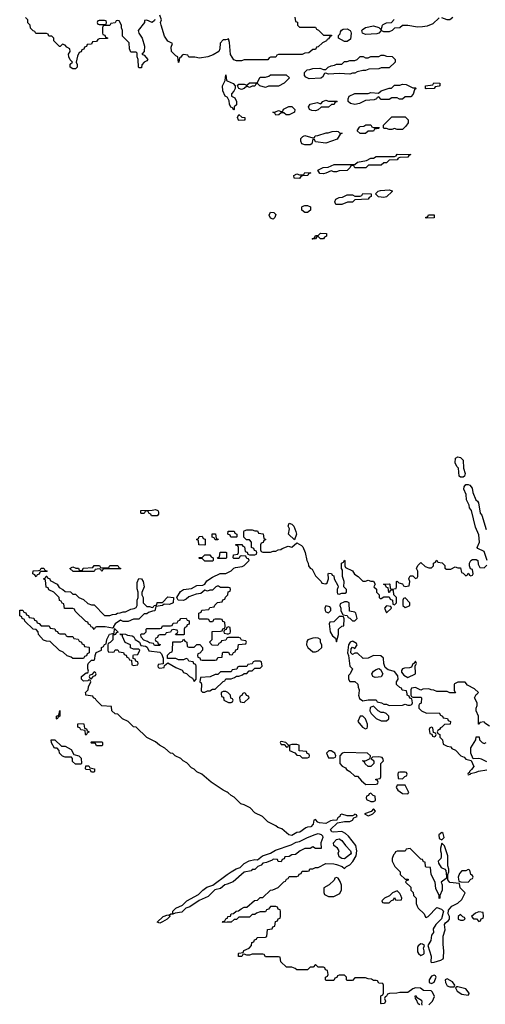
# Model space of a CAD drawing. Header units: inches. Extents: x 2701323 to 2964515, y 494916 to 722124.
# Tile 25 of 256: x 2748426 to 2751959, y 617645 to 625111. Entities that reach past the tile are written whole.
import ezdxf

# ---------------------------------------------------------------- set-up
doc = ezdxf.new("R2010")
doc.units = ezdxf.units.IN
doc.header["$MEASUREMENT"] = 0
for name, color, linetype in [('C7641', 7, 'Continuous'), ('C7642', 7, 'Continuous'), ('C7651', 7, 'Continuous'), ('C7652', 7, 'Continuous')]:
    doc.layers.add(name, color=color, linetype=linetype)

msp = doc.modelspace()

# ---------------------------------------------------------------- linework, layer by layer
at = {"layer": 'C7641', "color": 2, "elevation": 2}
for points in [[(2750000, 619253.4), (2749970, 619268.7), (2749878, 619330), (2749808.9, 619388.9), (2749770, 619408.7), (2749748.9, 619428.9), (2749730, 619438), (2749695.3, 619475.3), (2749666, 619490), (2749648.4, 619508.4), (2749606, 619530), (2749588, 619548), (2749569.1, 619549.1), (2749528.4, 619588.4), (2749486, 619610), (2749456.4, 619636.4), (2749390, 619668), (2749310, 619746), (2749290, 619748), (2749248.4, 619788.4), (2749206, 619810), (2749170, 619846), (2749150, 619848), (2749126, 619870), (2749122, 619902), (2749048.4, 619908.4), (2749006, 619950), (2749002, 619962), (2748986, 619970), (2748982, 619982), (2748928, 619990), (2748927, 620000)], [(2749955.2, 620000), (2749958, 619978), (2749972.7, 619972.7), (2749974, 619950), (2750000, 619938.4)], [(2750000, 618556.8), (2749982, 618550), (2749950, 618522), (2749907.1, 618512.9), (2749857.3, 618462.7), (2749786.8, 618433.2), (2749716, 618384), (2749686.4, 618373.6), (2749655.3, 618344.7), (2749604.7, 618335.3), (2749588, 618328), (2749572, 618328), (2749562, 618318), (2749564.7, 618310), (2749544.7, 618290), (2749510, 618269.3), (2749490, 618261.2), (2749468.7, 618268.7), (2749515.3, 618310), (2749550, 618324.7), (2749558, 618322), (2749572, 618332), (2749588, 618332), (2749589, 618350), (2749610, 618374), (2749662, 618398), (2749694, 618430), (2749782.9, 618477.1), (2749815.1, 618510), (2749846.9, 618533.1), (2749892.7, 618547.3), (2750000, 618628.1)], [(2750000, 618267.2), (2749966, 618266), (2749970, 618274), (2749982, 618278), (2749990, 618294), (2750000, 618297.3)]]:
    msp.add_lwpolyline(points, dxfattribs=at)
for points in [[(2748710, 619806), (2748706, 619810), (2748706, 619830), (2748722, 619838), (2748730, 619872), (2748731.1, 619828.9), (2748718, 619822)], [(2748930, 619686), (2748926, 619690), (2748922, 619722), (2748890, 619726), (2748882, 619742), (2748867.3, 619747.3), (2748867.3, 619772.7), (2748910, 619774), (2748914, 619770), (2748918, 619738), (2748932.7, 619732.7), (2748938, 619718), (2748954, 619710), (2748938, 619702)], [(2748850, 619466), (2748827.3, 619487.3), (2748826, 619510), (2748818, 619518), (2748770, 619518), (2748750, 619526), (2748728.4, 619548.4), (2748726, 619570), (2748710, 619586), (2748690, 619586), (2748668.4, 619628.4), (2748666, 619650), (2748691.6, 619651.6), (2748743.6, 619603.6), (2748770, 619602), (2748816.9, 619576.9), (2748838, 619538), (2748874, 619530), (2748891.6, 619511.6), (2748894, 619470), (2748890, 619466)], [(2749010, 619606), (2749002, 619622), (2748970, 619626), (2748966, 619630), (2748970, 619634), (2749050, 619634), (2749054, 619630), (2749054, 619610), (2749050, 619606)], [(2748970, 619406), (2748962, 619422), (2748930, 619426), (2748926, 619430), (2748927.3, 619452.7), (2748950, 619454), (2748958, 619438), (2748994, 619430), (2748994, 619410), (2748990, 619406)]]:
    msp.add_lwpolyline(points, close=True, dxfattribs=at)
at = {"layer": 'C7642', "color": 2, "elevation": 2}
for points in [[(2750000, 624962), (2749990, 624958), (2749970, 624958), (2749946.4, 624933.6), (2749944.7, 624890), (2749938, 624870), (2749894.4, 624845.6), (2749854, 624830), (2749790, 624819), (2749754, 624826), (2749710, 624826), (2749702, 624842), (2749670, 624846), (2749658, 624842), (2749650, 624826), (2749638, 624822), (2749634, 624790), (2749630, 624786), (2749626, 624830), (2749610, 624838), (2749578, 624870), (2749576.4, 624903.6), (2749586, 624930), (2749549, 624949), (2749525.2, 624985.2), (2749499, 625070), (2749495.3, 625090), (2749502, 625110), (2749490, 625146)], [(2749451.6, 625111.6), (2749450, 625106), (2749430, 625088.7), (2749390, 625108), (2749374, 625106), (2749372, 625090), (2749324.7, 625030), (2749331.3, 625010), (2749356, 624970), (2749372, 624910), (2749371.1, 624868.9), (2749354, 624850), (2749370, 624842), (2749398, 624810), (2749390, 624798), (2749371.3, 624788.7), (2749352, 624768), (2749350, 624746), (2749330, 624746), (2749328, 624750), (2749326, 624810), (2749318, 624830), (2749316.4, 624856.4), (2749310, 624866), (2749270, 624866), (2749258, 624890), (2749256.4, 624936.4), (2749207.3, 624987.3), (2749206, 625030), (2749198, 625050), (2749198, 625070), (2749182, 625102), (2749170, 625106), (2749158, 625102), (2749150, 625086), (2749118, 625082), (2749110, 625066), (2749070, 625066), (2749058, 625062), (2749054, 625050), (2749054, 625010), (2749058, 624998), (2749072.7, 624992.7), (2749078, 624978), (2749092.7, 624972.7), (2749092.7, 624967.3), (2749030, 624966), (2749018, 624962), (2749010, 624946), (2748978, 624942), (2748970, 624926), (2748938, 624922), (2748932.7, 624907.3), (2748918, 624902), (2748912.7, 624887.3), (2748898, 624882), (2748892.7, 624867.3), (2748878, 624862), (2748865.4, 624834.6), (2748854, 624790), (2748862, 624770), (2748862, 624750), (2748850, 624738), (2748830, 624738), (2748808.7, 624750), (2748810, 624774), (2748826, 624790), (2748810, 624806), (2748799, 624830), (2748795.3, 624850), (2748808, 624870), (2748806, 624890), (2748783.1, 624903.1), (2748770, 624918), (2748750, 624926), (2748732.7, 624907.3), (2748727.3, 624907.3), (2748686, 624950), (2748686, 624970), (2748670, 624986), (2748647.3, 624987.3), (2748642, 625002), (2748630, 625006), (2748547.3, 625007.3), (2748542, 625022), (2748527.3, 625027.3), (2748507.3, 625047.3), (2748506, 625070), (2748488.4, 625088.4), (2748488, 625110), (2748470, 625128)], [(2750000, 624523), (2749986, 624530), (2749967.3, 624572.7), (2749966, 624610), (2749986, 624650), (2749990, 624692), (2749994, 624650), (2750000, 624647.2)], [(2750000, 620806), (2749950, 620806), (2749935.3, 620815.3), (2749925.4, 620814.6), (2749914, 620810), (2749890, 620786), (2749870, 620786), (2749850, 620778), (2749830, 620786), (2749799.6, 620760.4), (2749764.7, 620755.3), (2749710, 620735.3), (2749690, 620718), (2749670, 620708), (2749628.4, 620708.4), (2749618, 620730), (2749645.6, 620774.4), (2749670, 620791.3), (2749730, 620798), (2749770, 620821), (2749816.4, 620823.6), (2749830, 620832), (2749845.2, 620854.8), (2749890, 620884.7), (2749948.4, 620911.6), (2749990, 620912), (2750000, 620917)], [(2750000, 620422.7), (2749998, 620422), (2749990, 620406), (2749958, 620402), (2749952.7, 620387.3), (2749938, 620382), (2749930, 620366), (2749887.3, 620367.3), (2749866, 620390), (2749886, 620410), (2749887.3, 620472.7), (2749950, 620474), (2749962, 620478), (2749967.3, 620492.7), (2749982, 620498), (2749986, 620510), (2749982, 620542), (2749967.3, 620547.3), (2749962, 620562), (2749950, 620566), (2749910, 620566), (2749898, 620562), (2749890, 620546), (2749870, 620546), (2749862, 620562), (2749850, 620566), (2749790, 620566), (2749786, 620570), (2749786, 620610), (2749802, 620618), (2749807.3, 620632.7), (2749862, 620638), (2749870, 620654), (2749902, 620658), (2749907.3, 620672.7), (2749927.3, 620692.7), (2749962, 620698), (2749967.3, 620712.7), (2749982, 620718), (2749987.3, 620732.7), (2750000, 620744.4)], [(2750000, 620502.7), (2749998, 620502), (2749992.7, 620487.3), (2749978, 620482), (2749974, 620470), (2749978, 620458), (2750000, 620455.3)], [(2748927, 620000), (2748926, 620010), (2748946, 620030), (2748948.4, 620051.6), (2748966, 620090), (2748962, 620102), (2748950, 620106), (2748942, 620098), (2748910, 620095.3), (2748895.3, 620110), (2748895.3, 620130), (2748930, 620158), (2748942, 620158), (2748948, 620170), (2748942, 620190), (2748942, 620218), (2748947.3, 620232.7), (2748970, 620254), (2748990, 620254), (2748996.4, 620263.6), (2748998, 620290), (2749007.3, 620312.7), (2749046, 620330), (2749046, 620350), (2749062, 620358), (2749070, 620374), (2749082, 620378), (2749088.4, 620411.6), (2749108.7, 620451.3), (2749142, 620458), (2749146, 620494), (2749174, 620466), (2749158, 620462), (2749154, 620450), (2749146, 620446), (2749134, 620446), (2749131.6, 620408.4), (2749112.7, 620387.3), (2749098, 620382), (2749094, 620370), (2749094, 620330), (2749098, 620318), (2749130, 620314), (2749142, 620318), (2749150, 620334), (2749170, 620334), (2749178, 620318), (2749212.7, 620312.7), (2749218, 620298), (2749232.7, 620292.7), (2749238, 620278), (2749252.7, 620272.7), (2749258, 620258), (2749274, 620254), (2749278, 620218), (2749290, 620214), (2749322, 620218), (2749326, 620230), (2749322, 620242), (2749307.3, 620247.3), (2749302, 620262), (2749286, 620266), (2749286, 620290), (2749290, 620294), (2749322, 620298), (2749338, 620330), (2749330, 620338), (2749290, 620338), (2749267.3, 620347.3), (2749266, 620370), (2749227.3, 620387.3), (2749206, 620434), (2749206, 620446), (2749194, 620446), (2749186, 620454), (2749230, 620452), (2749244.7, 620444.7), (2749278.8, 620438.8), (2749291.3, 620431.3), (2749302, 620410), (2749334, 620390), (2749345.4, 620365.4), (2749379.6, 620359.6), (2749392.7, 620352.7), (2749404.7, 620324.7), (2749490, 620314), (2749502, 620302), (2749514, 620270), (2749514, 620226), (2749478, 620222), (2749474, 620210), (2749478, 620198), (2749490, 620194), (2749522, 620198), (2749526, 620214), (2749550, 620234), (2749610, 620198), (2749658.8, 620178.8), (2749670, 620162), (2749692.7, 620152.7), (2749714, 620130), (2749738, 620118), (2749750, 620094), (2749766, 620110), (2749766, 620210), (2749762, 620222), (2749747.3, 620227.3), (2749742, 620242), (2749710, 620246), (2749702, 620262), (2749690, 620266), (2749670, 620258), (2749630, 620258), (2749610, 620266), (2749547.3, 620267.3), (2749547.3, 620292.7), (2749567.3, 620312.7), (2749582, 620318), (2749586, 620330), (2749587.3, 620392.7), (2749650, 620394), (2749662, 620398), (2749670, 620414), (2749678, 620398), (2749694, 620390), (2749698, 620358), (2749710, 620354), (2749750, 620354), (2749770, 620374), (2749792.7, 620372.7), (2749814, 620350), (2749814, 620330), (2749792.7, 620307.3), (2749778, 620302), (2749774, 620290), (2749778, 620278), (2749792.7, 620272.7), (2749798, 620258), (2749810, 620254), (2749910, 620254), (2749922, 620258), (2749930, 620274), (2749962, 620278), (2749966, 620310), (2749970, 620314), (2750000, 620314)], [(2750000, 620166), (2749950, 620166), (2749930, 620146), (2749910, 620146), (2749871.6, 620128.4), (2749798, 620122), (2749794, 620090), (2749802, 620082), (2749804.7, 620070), (2749802, 620022), (2749812.7, 620012.7), (2749830, 620012), (2749850, 620022), (2749870, 620022), (2749890, 620034), (2749910, 620034), (2749970, 620094), (2749982, 620098), (2749990, 620114), (2750000, 620114)], [(2750000, 620013), (2749990, 620018), (2749970, 620018), (2749954, 620010), (2749955.2, 620000)]]:
    msp.add_lwpolyline(points, dxfattribs=at)
for points in [[(2749070, 625106), (2749030, 625106), (2749018, 625102), (2749014, 625090), (2749018, 625078), (2749030, 625074), (2749070, 625074), (2749082, 625078), (2749086, 625090), (2749082, 625102)], [(2749470, 621348), (2749426, 621350), (2749422, 621362), (2749407.3, 621367.3), (2749402, 621382), (2749390, 621386), (2749378, 621382), (2749370, 621366), (2749350, 621366), (2749346, 621370), (2749346, 621390), (2749430, 621391.3), (2749456.9, 621396.9), (2749474, 621390), (2749479.6, 621379.6), (2749479.6, 621360.4)], [(2749830, 621126), (2749786, 621130), (2749782, 621162), (2749768, 621170), (2749782, 621178), (2749787.3, 621192.7), (2749810, 621194), (2749818, 621178), (2749832.7, 621172.7), (2749834, 621130)], [(2749910, 621166), (2749902, 621182), (2749887.3, 621187.3), (2749887.3, 621212.7), (2749912.7, 621212.7), (2749918, 621178), (2749932.7, 621172.7), (2749930, 621166)], [(2749830, 621006), (2749810, 621026), (2749790, 621026), (2749786, 621030), (2749790, 621034), (2749810, 621034), (2749830, 621054), (2749870, 621054), (2749878, 621038), (2749894, 621030), (2749894, 621010), (2749890, 621006)], [(2749930, 621026), (2749926, 621030), (2749942, 621038), (2749947.3, 621072.7), (2749990, 621074), (2749994, 621070), (2749994, 621030), (2749990, 621026)], [(2748550, 620886), (2748542, 620902), (2748526, 620910), (2748528.4, 620931.6), (2748570, 620934), (2748582, 620938), (2748588.4, 620951.6), (2748610, 620952), (2748618, 620938), (2748634, 620930), (2748630, 620926), (2748590, 620926), (2748578, 620922), (2748572.7, 620907.3), (2748558, 620902)], [(2749050, 620926), (2749042, 620942), (2749030, 620946), (2748998, 620942), (2748990, 620926), (2748832.7, 620927.3), (2748806, 620950), (2748830, 620962), (2748852.7, 620952.7), (2748871.6, 620951.6), (2748878, 620938), (2748890, 620934), (2748902, 620938), (2748908.4, 620951.6), (2748982, 620958), (2748990, 620972), (2749031.6, 620971.6), (2749038, 620958), (2749050, 620954), (2749090, 620954), (2749102, 620958), (2749110, 620972), (2749170, 620972), (2749178, 620958), (2749194, 620950), (2749190, 620946), (2749070, 620946), (2749058, 620942)], [(2748830, 620754), (2748850, 620754), (2748874, 620730), (2748910, 620714), (2748943.6, 620683.6), (2748970, 620674), (2748990, 620674), (2749070, 620594), (2749110, 620594), (2749130, 620602), (2749156.4, 620603.6), (2749168.4, 620611.6), (2749187.3, 620612.7), (2749210, 620622), (2749230, 620622), (2749270, 620642), (2749294.6, 620645.4), (2749310, 620654), (2749318, 620670), (2749318, 620710), (2749326, 620730), (2749326, 620770), (2749316.4, 620796.4), (2749316.4, 620843.6), (2749330, 620874), (2749350, 620872), (2749362, 620850), (2749371, 620810), (2749352.7, 620767.3), (2749352, 620750), (2749362, 620730), (2749362, 620690), (2749390, 620662), (2749410, 620662), (2749430, 620654), (2749442, 620658), (2749446, 620670), (2749466, 620674), (2749470, 620692), (2749510, 620692), (2749550, 620736), (2749594, 620730), (2749591.3, 620688.7), (2749563.6, 620676.4), (2749522, 620678), (2749510, 620668), (2749458, 620662), (2749451.3, 620628.7), (2749432.7, 620627.3), (2749403.6, 620616.4), (2749390, 620606), (2749370, 620606), (2749330, 620566), (2749290, 620566), (2749250, 620548), (2749210, 620548), (2749190, 620558), (2749151, 620529), (2749138, 620510), (2749138, 620502), (2749130, 620498), (2749074, 620506), (2749010, 620506), (2748998, 620502), (2748990, 620486), (2748982, 620502), (2748967.3, 620507.3), (2748962, 620522), (2748947.3, 620527.3), (2748942, 620542), (2748927.3, 620547.3), (2748847.3, 620627.3), (2748842, 620642), (2748830, 620646), (2748767.3, 620647.3), (2748762, 620682), (2748747.3, 620687.3), (2748742, 620702), (2748727.3, 620707.3), (2748726, 620730), (2748686, 620770), (2748647.3, 620787.3), (2748642, 620802), (2748627.3, 620807.3), (2748622, 620862), (2748606, 620870), (2748622, 620878), (2748627.3, 620892.7), (2748632.7, 620892.7), (2748638, 620878), (2748654, 620870), (2748658, 620858), (2748710, 620832), (2748724.7, 620804.7), (2748754, 620790), (2748770, 620774), (2748811.6, 620771.6)], [(2748590, 620514), (2748650, 620514), (2748658, 620498), (2748692.7, 620492.7), (2748698, 620478), (2748712.7, 620472.7), (2748718, 620458), (2748730, 620454), (2748770, 620454), (2748778, 620438), (2748790, 620434), (2748830, 620434), (2748838, 620418), (2748870, 620414), (2748878, 620398), (2748894, 620390), (2748898, 620378), (2748912.7, 620372.7), (2748918, 620358), (2748950, 620354), (2748954, 620350), (2748954, 620310), (2748938, 620302), (2748932.7, 620287.3), (2748918, 620282), (2748910, 620266), (2748830, 620266), (2748816.4, 620276.4), (2748787.3, 620287.3), (2748756.4, 620316.4), (2748727.3, 620327.3), (2748656.4, 620396.4), (2748630, 620398), (2748607.3, 620407.3), (2748568.7, 620448.7), (2748566, 620470), (2748550, 620486), (2748528.9, 620488.9), (2748466, 620550), (2748462, 620562), (2748446, 620570), (2748442, 620582), (2748426, 620590), (2748427.3, 620632.7), (2748450, 620634), (2748458, 620618), (2748472.7, 620612.7), (2748478, 620598), (2748492.7, 620592.7), (2748498, 620578), (2748532.7, 620572.7), (2748538, 620558), (2748552.7, 620552.7), (2748558, 620538), (2748572.7, 620532.7)], [(2749610, 620446), (2749607.3, 620452.7), (2749622, 620458), (2749626, 620470), (2749622, 620482), (2749590, 620486), (2749578, 620482), (2749570, 620466), (2749538, 620462), (2749530, 620446), (2749490, 620446), (2749478, 620442), (2749472.7, 620427.3), (2749458, 620422), (2749454, 620410), (2749458, 620398), (2749472.7, 620392.7), (2749478, 620378), (2749492.7, 620372.7), (2749490, 620366), (2749450, 620366), (2749442, 620382), (2749410, 620386), (2749396.4, 620396.4), (2749367.3, 620407.3), (2749348.4, 620428.4), (2749346, 620450), (2749350, 620454), (2749370, 620454), (2749386, 620470), (2749386, 620490), (2749390, 620494), (2749490, 620494), (2749502, 620498), (2749510, 620514), (2749570, 620514), (2749582, 620518), (2749590, 620534), (2749622, 620538), (2749627.3, 620552.7), (2749642, 620558), (2749648.4, 620571.6), (2749690, 620574), (2749698, 620558), (2749712.7, 620552.7), (2749712.7, 620527.3), (2749698, 620522), (2749692.7, 620507.3), (2749678, 620502), (2749674, 620490), (2749674, 620450), (2749670, 620446)], [(2748990, 620166), (2748974, 620146), (2748958, 620142), (2748954, 620130), (2748958, 620118), (2748970, 620114), (2748986, 620134), (2749002, 620138), (2749006, 620150), (2749002, 620162)]]:
    msp.add_lwpolyline(points, close=True, dxfattribs=at)
at = {"layer": 'C7651', "color": 2, "elevation": 2}
for points in [[(2750000, 619938.4), (2750010, 619934), (2750030, 619934), (2750042, 619938), (2750046, 619950), (2750042, 619962), (2750027.3, 619967.3), (2750026, 619990), (2750016, 620000)], [(2750117.3, 620000), (2750112.7, 619987.3), (2750098, 619982), (2750094, 619970), (2750098, 619938), (2750130, 619934), (2750166, 619970), (2750162, 619982), (2750147.3, 619987.3), (2750142.7, 620000)], [(2750999, 620000), (2750998, 619990), (2751004.7, 619964.7), (2751030, 619946.8), (2751070, 619954), (2751130, 619954), (2751138, 619938), (2751171.6, 619931.6), (2751190, 619922), (2751210, 619922), (2751230, 619912), (2751330, 619914), (2751350, 619922), (2751370, 619914), (2751390, 619914), (2751402, 619918), (2751406, 619930), (2751402, 619962), (2751387.3, 619967.3), (2751382, 619982), (2751366, 619990), (2751364.8, 620000)], [(2751394, 620000), (2751394, 619990), (2751398, 619978), (2751410, 619974), (2751470, 619974), (2751474, 619970), (2751471.6, 619928.4), (2751458, 619922), (2751454, 619910), (2751454, 619890), (2751474, 619870), (2751512.7, 619852.7), (2751610, 619854), (2751618, 619838), (2751634, 619830), (2751638, 619818), (2751671.3, 619811.3), (2751678, 619798), (2751694, 619790), (2751691.6, 619768.4), (2751650, 619766), (2751630, 619746), (2751618, 619742), (2751612, 619728), (2751598, 619722), (2751594, 619710), (2751598, 619698), (2751614, 619690), (2751614, 619670), (2751634, 619650), (2751638, 619618), (2751670, 619602), (2751698, 619598), (2751705.4, 619585.4), (2751732.7, 619572.7), (2751774, 619530), (2751798.8, 619518.8), (2751810, 619504.7), (2751852.7, 619492.7), (2751870.7, 619449.3), (2751854.8, 619425.2), (2751838, 619410), (2751838, 619402), (2751830, 619398), (2751826, 619390), (2751830, 619384.7), (2751846, 619390), (2751846, 619394), (2751890, 619404), (2751906.8, 619413.2), (2751970, 619422)], [(2751990, 619755.3), (2751956.4, 619776.4), (2751950, 619786), (2751918, 619782), (2751911.6, 619768.4), (2751906, 619770), (2751908, 619830), (2751888.7, 619870), (2751888.9, 619891.1), (2751898, 619910), (2751898, 619930), (2751878, 619970), (2751890, 619994), (2751896, 620000)], [(2751970, 619482.7), (2751930, 619504), (2751910, 619508.7), (2751867.3, 619507.3), (2751848, 619550), (2751848.7, 619590), (2751888, 619650), (2751890, 619674), (2751912.7, 619672.7), (2751914, 619650), (2751934, 619630), (2751950, 619622), (2751966, 619630)], [(2750000, 618297.3), (2750002, 618298), (2750006, 618310), (2750026, 618314), (2750030, 618332), (2750047.3, 618332.7), (2750068.4, 618351.6), (2750087.3, 618352.7), (2750106, 618370), (2750130, 618382), (2750150, 618382), (2750208.4, 618431.6), (2750230, 618434), (2750250, 618454), (2750270, 618454), (2750328.4, 618511.6), (2750347.3, 618512.7), (2750386, 618530), (2750430, 618574), (2750442, 618578), (2750450, 618594), (2750462, 618598), (2750470, 618614), (2750530, 618614), (2750542, 618618), (2750547.3, 618632.7), (2750562, 618638), (2750570, 618654), (2750610, 618654), (2750622, 618658), (2750628.4, 618671.6), (2750650, 618672), (2750670, 618682), (2750690, 618682), (2750750, 618712), (2750808.7, 618711.3), (2750830, 618706), (2750874, 618690), (2750890, 618674), (2750906, 618690), (2750930, 618702), (2750953.2, 618726.8), (2750979, 618770), (2750984, 618810), (2750975.3, 618850), (2750921.2, 618921.2), (2750899.3, 618939.3), (2750870, 618954.5), (2750806, 618950), (2750794, 618954), (2750785.2, 618970), (2750838, 619022), (2750890, 619031.3), (2750930, 619032), (2750950, 619042), (2750962, 619058), (2750986, 619070), (2750982, 619082), (2750970, 619086), (2750962, 619078), (2750950, 619075.3), (2750910, 619075.3), (2750870, 619086), (2750858, 619082), (2750854, 619070), (2750841, 619059), (2750830, 619038), (2750810, 619042), (2750783.6, 619036.4), (2750750, 619015.3), (2750700.4, 619020.4), (2750687.3, 619027.3), (2750670, 619046), (2750658, 619042), (2750654, 619010), (2750634, 618990), (2750610, 618988.7), (2750596.9, 618983.1), (2750552, 618950), (2750530, 618948.7), (2750490, 618925.2), (2750469.3, 618929.3), (2750415.3, 618975.3), (2750384.7, 618984.7), (2750370, 618998), (2750310, 619028), (2750268.4, 619068.4), (2750210, 619098), (2750175.3, 619135.3), (2750130, 619158), (2750104.7, 619164.7), (2750054.6, 619214.6), (2750030, 619228), (2750008.9, 619248.9), (2750000, 619253.4)], [(2750000, 618628.1), (2750029.6, 618650.4), (2750067.8, 618672.2), (2750098.3, 618681.7), (2750128.1, 618711.9), (2750166.7, 618733.3), (2750210, 618742), (2750230, 618741), (2750269.6, 618770.4), (2750329.5, 618790.5), (2750366.3, 618813.7), (2750485.1, 618854.9), (2750524.4, 618875.6), (2750550, 618879.1), (2750609.6, 618910.4), (2750667.3, 618932.7), (2750690, 618939.1), (2750713, 618933), (2750722.8, 618922.8), (2750726.8, 618910), (2750712, 618870), (2750712.7, 618827.3), (2750670, 618826), (2750650, 618838), (2750630, 618826), (2750590, 618826), (2750554, 618810), (2750519.6, 618780.4), (2750490, 618778), (2750470, 618766), (2750438, 618762), (2750432.7, 618747.3), (2750418, 618742), (2750410, 618726), (2750387.3, 618727.3), (2750382, 618742), (2750350, 618746), (2750342, 618738), (2750298.8, 618721.2), (2750270, 618715.3), (2750258.8, 618701.2), (2750234, 618690), (2750210, 618666), (2750190, 618666), (2750182, 618658), (2750130, 618648), (2750046, 618574), (2750000, 618556.8)], [(2751530, 617642), (2751558, 617670), (2751574.6, 617705.4), (2751558, 617738), (2751548.4, 617748.4), (2751488.7, 617748.7), (2751467.3, 617767.3), (2751430, 617768.7), (2751410, 617762), (2751370, 617735.3), (2751310, 617735.3), (2751288.4, 617728.4), (2751232.7, 617727.3), (2751218, 617722), (2751210, 617706), (2751198, 617702), (2751194, 617690), (2751202, 617670), (2751194, 617650), (2751170, 617648), (2751166, 617650), (2751166, 617710), (2751182, 617718), (2751186, 617730), (2751186, 617790), (2751182, 617802), (2751150, 617806), (2751142, 617822), (2751130, 617826), (2751110, 617826), (2751096.4, 617836.4), (2751070, 617838), (2751050, 617846), (2750970, 617846), (2750950, 617826), (2750910, 617826), (2750906, 617830), (2750906, 617850), (2750890, 617866), (2750850, 617866), (2750838, 617862), (2750832.7, 617847.3), (2750818, 617842), (2750810, 617826), (2750750, 617826), (2750746, 617830), (2750746, 617850), (2750762, 617858), (2750766, 617870), (2750762, 617902), (2750747.3, 617907.3), (2750742, 617922), (2750730, 617926), (2750690, 617926), (2750670, 617946), (2750652.7, 617927.3), (2750630, 617926), (2750610, 617906), (2750530, 617906), (2750516.4, 617916.4), (2750490, 617926), (2750450, 617926), (2750407.3, 617967.3), (2750402, 618002), (2750390, 618006), (2750290, 618006), (2750282, 618022), (2750270, 618026), (2750190, 618026), (2750170, 618018), (2750150, 618018), (2750130, 618026), (2750118, 618022), (2750111.6, 618008.4), (2750087.3, 618007.3), (2750086, 618030), (2750090, 618034), (2750122, 618038), (2750127.3, 618052.7), (2750166, 618070), (2750186, 618090), (2750187.3, 618112.7), (2750202, 618118), (2750207.3, 618132.7), (2750222, 618138), (2750227.3, 618152.7), (2750290, 618154), (2750302, 618158), (2750307.3, 618212.7), (2750342, 618218), (2750347.3, 618232.7), (2750362, 618238), (2750367.3, 618272.7), (2750382, 618278), (2750387.3, 618292.7), (2750402, 618298), (2750406, 618310), (2750406, 618350), (2750402, 618362), (2750387.3, 618367.3), (2750382, 618382), (2750370, 618386), (2750330, 618386), (2750312.7, 618367.3), (2750298, 618362), (2750290, 618346), (2750250, 618346), (2750223.6, 618336.4), (2750210, 618326), (2750190, 618326), (2750170, 618306), (2750090, 618306), (2750071.6, 618288.4), (2750052.7, 618287.3), (2750031.6, 618268.4), (2750000, 618267.2)], [(2751462, 617642), (2751448.4, 617648.4), (2751438, 617678), (2751428, 617690), (2751426, 617710), (2751434, 617710), (2751438, 617698), (2751475.3, 617675.3), (2751478, 617662), (2751474, 617650), (2751478, 617638)]]:
    msp.add_lwpolyline(points, dxfattribs=at)
for points in [[(2751110, 619906), (2751085.4, 619894.6), (2751082, 619870), (2751092, 619850), (2751130, 619812), (2751170, 619794), (2751210, 619794), (2751226, 619810), (2751226, 619830), (2751206, 619850), (2751190, 619858), (2751170, 619858), (2751146, 619870)], [(2751030, 619828.7), (2751010, 619828.7), (2750992, 619790), (2751027.1, 619747.1), (2751050, 619734), (2751062, 619738), (2751066, 619750), (2751066, 619770), (2751058, 619790), (2751048.7, 619810)], [(2751550, 619746), (2751538, 619742), (2751534, 619730), (2751538, 619698), (2751554, 619694), (2751558, 619678), (2751570, 619674), (2751582, 619678), (2751586, 619690), (2751582, 619702), (2751566, 619706), (2751562, 619742)], [(2750410, 619638), (2750405.4, 619634.6), (2750402, 619630), (2750410, 619614), (2750434, 619614), (2750450, 619594), (2750462, 619598), (2750466, 619610), (2750446, 619630)], [(2750530, 619615.3), (2750490, 619615.3), (2750474, 619610), (2750474, 619570), (2750512.7, 619552.7), (2750530, 619534), (2750552.7, 619532.7), (2750570, 619514), (2750610, 619514), (2750622, 619518), (2750626, 619530), (2750622, 619542), (2750607.3, 619547.3), (2750602, 619562), (2750547.3, 619567.3), (2750546, 619610)], [(2750790, 619568), (2750772.7, 619567.3), (2750754, 619550), (2750770, 619514), (2750810, 619514), (2750822, 619518), (2750826, 619530), (2750818, 619550), (2750810, 619555.3)], [(2750890, 619555.3), (2750874, 619550), (2750854, 619530), (2750854, 619470), (2750871.6, 619451.6), (2750896.9, 619436.9), (2750905.4, 619425.4), (2750931.1, 619411.1), (2750970, 619374), (2750990, 619374), (2751019.6, 619339.6), (2751052.7, 619312.7), (2751130, 619314), (2751142, 619318), (2751146, 619330), (2751142, 619342), (2751127.3, 619347.3), (2751127.3, 619352.7), (2751162, 619358), (2751166, 619370), (2751166, 619470), (2751186, 619490), (2751182, 619510), (2751176, 619516), (2751150, 619521.2), (2751102, 619518), (2751094, 619510), (2751114, 619490), (2751114, 619470), (2751091.6, 619448.4), (2751070, 619448), (2751047.3, 619467.3), (2751042, 619482), (2751026, 619490), (2751030, 619494), (2751050, 619492), (2751086, 619510), (2751088, 619530), (2751066, 619550)], [(2751350, 619406), (2751310, 619406), (2751298, 619402), (2751294, 619390), (2751298, 619358), (2751330, 619354), (2751347.3, 619372.7), (2751362, 619378), (2751366, 619390), (2751362, 619402)], [(2751350, 619306), (2751290, 619306), (2751282, 619290), (2751294, 619270), (2751330, 619244.7), (2751370, 619242), (2751378, 619250), (2751376.4, 619256.4)], [(2751090, 619246), (2751078, 619242), (2751072.7, 619227.3), (2751058, 619222), (2751054, 619210), (2751058, 619198), (2751090, 619182), (2751110, 619182), (2751126, 619190), (2751122, 619222), (2751107.3, 619227.3)], [(2751110, 619126), (2751094, 619106), (2751042, 619090), (2751070, 619074), (2751090, 619082), (2751106, 619090), (2751126, 619110)], [(2751630, 618948), (2751606, 618930), (2751610, 618902), (2751630, 618892), (2751648, 618910), (2751639, 618939)], [(2750890, 618749.2), (2750869.4, 618749.4), (2750850, 618764), (2750843.6, 618790), (2750849.4, 618810), (2750837.2, 618830), (2750809.2, 618850), (2750806.6, 618870), (2750830, 618894.9), (2750850, 618899.3), (2750870, 618887.7), (2750897.3, 618850), (2750936, 618810), (2750941, 618790), (2750936.8, 618783.2)], [(2751630, 618866), (2751618, 618830), (2751618, 618810), (2751624.7, 618790), (2751623.6, 618763.6), (2751621, 618750), (2751602, 618730), (2751603.6, 618716.4), (2751623.4, 618683.4), (2751650.9, 618670.9), (2751659.8, 618659.8), (2751665.4, 618614.6), (2751662, 618598), (2751624.7, 618570), (2751631.3, 618550), (2751632, 618510), (2751614, 618470), (2751614, 618450), (2751610, 618448), (2751608, 618470), (2751583.1, 618523.1), (2751578, 618570), (2751548, 618630), (2751542, 618682), (2751510, 618686), (2751506, 618690), (2751502, 618722), (2751490, 618726), (2751482, 618742), (2751470, 618746), (2751390, 618826), (2751358, 618822), (2751350, 618806), (2751290, 618806), (2751278, 618802), (2751272.7, 618787.3), (2751262, 618778), (2751252, 618750), (2751252, 618730), (2751272, 618690), (2751312, 618650), (2751314, 618630), (2751350, 618594), (2751372.7, 618592.7), (2751372.7, 618587.3), (2751358, 618582), (2751354, 618570), (2751392.7, 618532.7), (2751394, 618510), (2751411.6, 618491.6), (2751414, 618470), (2751434, 618450), (2751434, 618410), (2751442, 618390), (2751450, 618374), (2751494, 618330), (2751505.4, 618305.4), (2751510, 618302), (2751526, 618310), (2751590, 618378), (2751626, 618366), (2751642, 618350), (2751626, 618294), (2751584.7, 618250), (2751563.5, 618216.5), (2751564.7, 618190), (2751551.3, 618170), (2751546, 618130), (2751522, 618090), (2751547.3, 618010), (2751546, 617966), (2751550, 617962), (2751570, 617964.7), (2751620.2, 617979.8), (2751638, 617990), (2751642, 617998), (2751645.2, 618050), (2751638.6, 618098.6), (2751638, 618162), (2751654, 618210), (2751648.7, 618251.3), (2751656.4, 618263.6), (2751680.4, 618279.6), (2751688, 618290), (2751688, 618310), (2751678, 618330), (2751680.4, 618359.6), (2751706, 618390), (2751750, 618412), (2751780.4, 618439.6), (2751806, 618490), (2751768.4, 618528.4), (2751762, 618562), (2751690, 618568), (2751675.3, 618590), (2751674, 618630), (2751682, 618650), (2751682, 618670), (2751675.5, 618695.5), (2751674, 618770), (2751650, 618846)], [(2751830, 618666), (2751810, 618658), (2751782, 618658), (2751763.6, 618636.4), (2751754, 618610), (2751758, 618578), (2751772.7, 618572.7), (2751830, 618572), (2751850, 618594), (2751862, 618598), (2751866, 618610), (2751862, 618622), (2751848.4, 618628.4), (2751842, 618662)], [(2750830, 618606), (2750818, 618602), (2750812.7, 618587.3), (2750774, 618550), (2750732.7, 618527.3), (2750732.7, 618492.7), (2750738, 618478), (2750770, 618462), (2750810, 618462), (2750854.6, 618485.4), (2750867.3, 618512.7), (2750867.3, 618547.3), (2750856.4, 618576.4), (2750842, 618602)], [(2751290, 618506), (2751254, 618490), (2751232.7, 618467.3), (2751194, 618450), (2751174, 618430), (2751178, 618418), (2751190, 618414), (2751230, 618414), (2751247.3, 618432.7), (2751262, 618438), (2751270, 618454), (2751278, 618438), (2751290, 618434), (2751322, 618438), (2751326, 618450), (2751318, 618470), (2751310, 618486)], [(2751910, 618346), (2751883.6, 618336.4), (2751854, 618310), (2751870, 618294), (2751892.7, 618292.7), (2751910, 618274), (2751922, 618278), (2751927.3, 618292.7), (2751942, 618298), (2751946, 618310), (2751942, 618342)], [(2751770, 618326), (2751754, 618310), (2751754, 618290), (2751770, 618282), (2751790, 618282), (2751806, 618290), (2751802, 618302), (2751787.3, 618307.3)], [(2751470, 618104), (2751450, 618088.7), (2751444.1, 618075.9), (2751444.1, 618044.1), (2751451, 618030), (2751470, 618014.8), (2751490, 618024.7), (2751494, 618030), (2751494, 618050), (2751489.1, 618070.9), (2751498, 618090), (2751482, 618102)], [(2751570, 617866), (2751550, 617858), (2751532, 617830), (2751534, 617810), (2751550, 617802), (2751570, 617814), (2751586, 617850), (2751582, 617862)], [(2751670, 617838), (2751654, 617830), (2751658, 617810), (2751670, 617786), (2751690, 617778), (2751710, 617778), (2751722, 617778), (2751728, 617790), (2751710, 617815.3)], [(2751750, 617778), (2751742, 617778), (2751734, 617770), (2751745.4, 617745.4), (2751782, 617722), (2751830, 617714), (2751836.4, 617723.6), (2751835.3, 617730), (2751810, 617762)]]:
    msp.add_lwpolyline(points, close=True, dxfattribs=at)
at = {"layer": 'C7652', "color": 2, "elevation": 2}
for points in [[(2750514, 625130), (2750518, 625098), (2750532.7, 625092.7), (2750534, 625070), (2750550, 625054), (2750670, 625054), (2750678, 625038), (2750692.7, 625032.7), (2750730, 624994), (2750790, 624994), (2750794, 624990), (2750778, 624982), (2750770, 624966), (2750758, 624962), (2750754, 624950), (2750723.6, 624936.4), (2750690, 624906), (2750678, 624902), (2750670, 624886), (2750650, 624886), (2750619.6, 624860.4), (2750590, 624858), (2750570, 624848), (2750390, 624846), (2750378, 624842), (2750370, 624826), (2750330, 624826), (2750318, 624822), (2750310, 624806), (2750130, 624806), (2750110, 624798), (2750070, 624798), (2750050, 624806), (2750026.3, 624846.3), (2750018, 624938), (2750010, 624966), (2750000, 624962)], [(2751711.6, 625128.4), (2751690, 625109), (2751669.1, 625109.1), (2751630, 625126)], [(2751610, 625126), (2751559.8, 625080.2), (2751516.9, 625063.1), (2751483.6, 625056.4), (2751444.7, 625055.3), (2751370, 625068), (2751330, 625068), (2751311, 625049), (2751270, 625048), (2751251, 625029), (2751230, 625019), (2751190, 625019), (2751170, 625028), (2751151.3, 625008.7), (2751136, 625004), (2751050, 624999), (2751028, 625010), (2751022, 625030), (2751025.2, 625034.8), (2751049.3, 625050.7), (2751110, 625064), (2751151.6, 625051.6), (2751170, 625034), (2751178, 625070), (2751184.7, 625075.3), (2751210, 625086.8), (2751246, 625090), (2751267.3, 625112.7)], [(2750000, 624647.2), (2750046, 624626), (2750062, 624610), (2750062, 624590), (2750050.9, 624569.1), (2750032, 624550), (2750034, 624530), (2750058, 624518), (2750071.3, 624490), (2750070, 624466), (2750054, 624450), (2750054, 624430), (2750050, 624426), (2750042, 624442), (2750028.4, 624448.4), (2750018, 624470), (2750016.4, 624496.4), (2750002, 624522), (2750000, 624523)], [(2751973.2, 621010), (2751950, 621078), (2751902, 621102), (2751898, 621110), (2751915.3, 621150), (2751910, 621206), (2751884.1, 621264.1), (2751853.2, 621390), (2751839, 621410), (2751837.2, 621430), (2751817.2, 621470), (2751812.7, 621510), (2751797, 621550), (2751798, 621570), (2751810, 621586.8), (2751830, 621587.7), (2751842.5, 621582.5), (2751858.8, 621558.8), (2751864.9, 621524.9), (2751886, 621470), (2751899.8, 621459.8), (2751906.8, 621446.8), (2751921, 621370), (2751933.2, 621353.2), (2751965.5, 621245.5)], [(2750000, 620917), (2750030, 620932), (2750050, 620952), (2750063.1, 620956.9), (2750114.6, 620965.4), (2750130, 620972), (2750166, 621010), (2750162, 621022), (2750150, 621026), (2750142, 621042), (2750110, 621046), (2750098, 621042), (2750090, 621026), (2750050, 621026), (2750046, 621030), (2750047.3, 621052.7), (2750082, 621058), (2750086, 621070), (2750086, 621110), (2750082, 621122), (2750067.3, 621127.3), (2750067.3, 621132.7), (2750112.7, 621132.7), (2750118, 621118), (2750132.7, 621112.7), (2750138, 621078), (2750152.7, 621072.7), (2750158, 621058), (2750170, 621054), (2750210, 621054), (2750222, 621058), (2750226, 621070), (2750222, 621082), (2750207.3, 621087.3), (2750202, 621102), (2750186, 621110), (2750186, 621150), (2750170, 621166), (2750147.3, 621167.3), (2750127.3, 621187.3), (2750126, 621230), (2750130, 621234), (2750150, 621242), (2750190, 621242), (2750210, 621234), (2750230, 621234), (2750238, 621218), (2750272.7, 621212.7), (2750278, 621178), (2750294, 621170), (2750278, 621162), (2750272.7, 621147.3), (2750258, 621142), (2750254, 621130), (2750254, 621090), (2750258, 621078), (2750270, 621074), (2750330, 621074), (2750350, 621082), (2750370, 621082), (2750388.4, 621091.6), (2750407.3, 621092.7), (2750418, 621102), (2750462, 621118), (2750490, 621112), (2750530, 621144.7), (2750563.5, 621123.5), (2750574, 621114), (2750591, 621070), (2750606, 621010), (2750616, 620990), (2750618, 620970), (2750630, 620952), (2750644.7, 620944.7), (2750670, 620894), (2750714, 620850), (2750718, 620838), (2750750, 620834), (2750758, 620842), (2750768, 620870), (2750766, 620910), (2750770, 620914), (2750792.7, 620912.7), (2750798, 620898), (2750810, 620894), (2750812, 620870), (2750839.6, 620819.6), (2750842, 620810), (2750834, 620790), (2750834, 620770), (2750838, 620758), (2750850, 620754), (2750870, 620762), (2750896.4, 620763.6), (2750906, 620770), (2750906, 620790), (2750886, 620810), (2750888, 620850), (2750875.3, 620890), (2750876.4, 620936.4), (2750868, 620950), (2750868, 620990), (2750882, 620998), (2750890, 621014), (2750894, 621010), (2750894, 620970), (2750898, 620958), (2750950.9, 620930.9), (2750965.4, 620905.4), (2750994, 620890), (2751030, 620854), (2751050, 620854), (2751070, 620862), (2751090, 620854), (2751110, 620854), (2751122, 620830), (2751114, 620810), (2751132.7, 620792.7), (2751134, 620770), (2751154, 620750), (2751154, 620730), (2751162, 620722), (2751170, 620722), (2751190, 620734), (2751230, 620734), (2751238, 620718), (2751254, 620710), (2751258, 620678), (2751270, 620674), (2751286, 620690), (2751286, 620730), (2751266, 620750), (2751262, 620782), (2751250, 620786), (2751238, 620782), (2751232.7, 620767.3), (2751227.3, 620767.3), (2751222, 620802), (2751210, 620806), (2751202, 620822), (2751186, 620830), (2751230, 620834), (2751234, 620830), (2751238, 620798), (2751250, 620794), (2751282, 620798), (2751286, 620810), (2751286, 620850), (2751290, 620854), (2751302, 620842), (2751330, 620834), (2751338, 620818), (2751350, 620814), (2751382, 620818), (2751386, 620850), (2751378, 620870), (2751380.4, 620879.6), (2751390, 620894), (2751410, 620894), (2751430, 620874), (2751442, 620878), (2751446, 620890), (2751446, 620930), (2751438, 620950), (2751447.3, 620972.7), (2751470, 620994), (2751503.6, 620963.6), (2751530, 620954), (2751550, 620954), (2751566, 620970), (2751566, 620990), (2751582, 620998), (2751590, 621014), (2751598, 620998), (2751632.7, 620992.7), (2751651.6, 620971.6), (2751652.7, 620952.7), (2751663.6, 620943.6), (2751696.4, 620943.6), (2751730, 620962), (2751750, 620954), (2751770, 620954), (2751778, 620918), (2751790, 620914), (2751810, 620894), (2751822, 620898), (2751830, 620914), (2751838, 620898), (2751850, 620894), (2751862, 620898), (2751866, 620910), (2751862, 620942), (2751847.3, 620947.3), (2751838, 620970), (2751838, 620990), (2751848, 621010), (2751862, 621018), (2751890, 621018), (2751902, 621010), (2751903.6, 620983.6), (2751918, 620958), (2751950, 620954), (2751970, 620974)], [(2750000, 620744.4), (2750006, 620750), (2750007.3, 620772.7), (2750022, 620778), (2750026, 620790), (2750022, 620802), (2750010, 620806), (2750000, 620806)], [(2750000, 620455.3), (2750010, 620454), (2750022, 620458), (2750026, 620470), (2750022, 620502), (2750010, 620506), (2750000, 620502.7)], [(2750000, 620314), (2750010, 620314), (2750018, 620298), (2750030, 620294), (2750042, 620298), (2750047.3, 620312.7), (2750062, 620318), (2750067.3, 620332.7), (2750082, 620338), (2750087.3, 620372.7), (2750142, 620378), (2750146, 620390), (2750142, 620402), (2750110, 620406), (2750102, 620422), (2750090, 620426), (2750010, 620426), (2750000, 620422.7)], [(2751364.8, 620000), (2751362, 620022), (2751327.3, 620027.3), (2751322, 620042), (2751310, 620046), (2751286, 620070), (2751286, 620090), (2751298, 620110), (2751296.4, 620136.4), (2751270, 620168.7), (2751222, 620182), (2751198, 620198), (2751188, 620230), (2751186, 620270), (2751167.3, 620287.3), (2751110, 620288.7), (2751070, 620268.7), (2751031.6, 620268.4), (2750990, 620308), (2750970, 620308), (2750950, 620298), (2750938, 620310), (2750940.4, 620339.6), (2750950, 620354), (2750970, 620342), (2750986, 620370), (2750982, 620382), (2750956.4, 620396.4), (2750950, 620398), (2750934, 620390), (2750922, 620370), (2750914, 620310), (2750922, 620290), (2750932, 620210), (2750952, 620190), (2750934, 620150), (2750922, 620138), (2750922, 620110), (2750930, 620094), (2750970, 620094), (2750992.7, 620072.7), (2750994, 620050), (2751002, 620030), (2750999, 620000)], [(2750000, 620114), (2750030, 620114), (2750056.4, 620123.6), (2750070, 620134), (2750090, 620134), (2750116.4, 620143.6), (2750130, 620154), (2750150, 620154), (2750167.3, 620172.7), (2750190, 620174), (2750210, 620194), (2750250, 620194), (2750266, 620210), (2750262, 620242), (2750250, 620246), (2750210, 620246), (2750198, 620242), (2750190, 620226), (2750158, 620222), (2750150, 620206), (2750090, 620206), (2750078, 620202), (2750072.7, 620187.3), (2750038, 620182), (2750030, 620166), (2750000, 620166)], [(2751896, 620000), (2751906, 620010), (2751878, 620038), (2751824.7, 620064.7), (2751807.3, 620087.3), (2751750, 620088), (2751725.4, 620074.6), (2751722, 620070), (2751723.6, 620023.6), (2751732, 620008), (2751690, 620008), (2751670, 620018), (2751590, 620018), (2751567.3, 620027.3), (2751548.4, 620028.4), (2751530, 620038), (2751485.4, 620034.6), (2751470, 620026), (2751430, 620046), (2751398, 620042), (2751394, 620030), (2751394, 620000)], [(2750016, 620000), (2750006, 620010), (2750000, 620013)], [(2750142.7, 620000), (2750142, 620002), (2750130, 620006), (2750118, 620002), (2750117.3, 620000)]]:
    msp.add_lwpolyline(points, dxfattribs=at)
for points in [[(2750890, 624946), (2750846, 624970), (2750846, 624990), (2750856.4, 625003.6), (2750860.4, 625019.6), (2750867.3, 625032.7), (2750880.4, 625039.6), (2750910, 625042), (2750934, 625030), (2750939.6, 625019.6), (2750942, 625010), (2750936, 624964), (2750910, 624946)], [(2750930, 624698), (2750850, 624702), (2750770, 624698), (2750750, 624706), (2750738, 624702), (2750723.6, 624676.4), (2750710, 624668), (2750623.1, 624663.1), (2750596.4, 624676.4), (2750587.3, 624687.3), (2750586, 624710), (2750608.4, 624731.6), (2750627.3, 624732.7), (2750650, 624742), (2750703.6, 624743.6), (2750730, 624734), (2750750, 624734), (2750766, 624750), (2750790, 624762), (2750814.6, 624765.4), (2750830, 624774), (2750870, 624774), (2750890, 624794), (2750910, 624794), (2750930, 624802), (2750970, 624802), (2750986, 624810), (2751010, 624832), (2751031.6, 624831.6), (2751050, 624822), (2751070, 624822), (2751090, 624832), (2751150, 624832), (2751170, 624842), (2751190, 624842), (2751210, 624834), (2751251.6, 624831.6), (2751274, 624810), (2751274, 624790), (2751230, 624746), (2751170, 624746), (2751150, 624738), (2751076.4, 624736.4), (2751050, 624726), (2751030, 624726), (2750985.4, 624714.6), (2750970, 624706), (2750950, 624706)], [(2750390, 624606), (2750312.7, 624607.3), (2750290, 624598), (2750248.4, 624608.4), (2750230, 624626), (2750218, 624622), (2750210, 624606), (2750190, 624606), (2750170, 624598), (2750150, 624606), (2750130, 624588.7), (2750110, 624582), (2750090, 624588), (2750078, 624610), (2750090, 624622), (2750130, 624622), (2750150, 624614), (2750170, 624632), (2750227.3, 624632.7), (2750250, 624674), (2750290, 624674), (2750316.4, 624683.6), (2750330, 624694), (2750447.3, 624692.7), (2750474, 624670), (2750434, 624630)], [(2751410, 624594), (2751430, 624594), (2751434, 624590), (2751422, 624578), (2751412.7, 624547.3), (2751392.7, 624527.3), (2751350, 624526), (2751331.6, 624508.4), (2751308, 624508), (2751290, 624518), (2751250, 624518), (2751230, 624506), (2751170, 624506), (2751150, 624526), (2751138, 624522), (2751134, 624510), (2751116.9, 624503.1), (2751050, 624498), (2751004.7, 624475.3), (2750970, 624468), (2750935.3, 624475.3), (2750918, 624490), (2750918, 624510), (2750926, 624530), (2750968.7, 624551.3), (2751070, 624552), (2751090, 624558), (2751147.3, 624552.7), (2751168.4, 624571.6), (2751228.4, 624591.6), (2751247.3, 624592.7), (2751270, 624614), (2751310, 624614), (2751330, 624622), (2751359.6, 624619.6)], [(2751510, 624586), (2751506, 624590), (2751506, 624610), (2751562, 624618), (2751568.9, 624631.1), (2751614, 624630), (2751614, 624610), (2751610, 624606), (2751578, 624602), (2751570, 624588)], [(2750770, 624494), (2750830, 624494), (2750834, 624490), (2750818, 624482), (2750811.6, 624468.4), (2750792.7, 624467.3), (2750770, 624448), (2750712.7, 624447.3), (2750690, 624428), (2750670, 624419), (2750643.1, 624423.1), (2750626, 624430), (2750618, 624450), (2750629, 624471), (2750682, 624482), (2750710, 624474), (2750726, 624490), (2750750, 624502)], [(2750090, 624346), (2750086, 624350), (2750078, 624370), (2750088, 624392), (2750112.7, 624372.7), (2750134, 624370), (2750134, 624350), (2750130, 624348)], [(2750470, 624388.7), (2750448.9, 624388.9), (2750430, 624406), (2750410, 624406), (2750391.6, 624388.4), (2750370, 624388), (2750362, 624402), (2750346, 624410), (2750367.3, 624412.7), (2750390, 624422), (2750410, 624414), (2750422, 624418), (2750428.4, 624431.6), (2750468.4, 624451.6), (2750491.6, 624451.6), (2750514, 624430), (2750512, 624410)], [(2751110, 624294), (2751150, 624294), (2751154, 624290), (2751150, 624286), (2751118, 624282), (2751110, 624266), (2751070, 624266), (2751050, 624248), (2751008.4, 624248.4), (2750987.3, 624267.3), (2751003.1, 624296.9), (2751010, 624302), (2751036.4, 624303.6), (2751052.7, 624312.7), (2751090, 624314), (2751098, 624298)], [(2751290, 624278), (2751270, 624286), (2751250, 624278), (2751230, 624278), (2751210, 624286), (2751190, 624286), (2751186, 624290), (2751186, 624310), (2751250, 624374), (2751350, 624374), (2751372.7, 624352.7), (2751374, 624330), (2751356.9, 624303.1), (2751330, 624278)], [(2750750, 624175.3), (2750670, 624186), (2750662, 624202), (2750650, 624206), (2750642, 624170), (2750630, 624162), (2750590, 624161.2), (2750566, 624170), (2750558, 624190), (2750558, 624210), (2750574.6, 624225.4), (2750590, 624232), (2750650, 624214), (2750662, 624218), (2750668.4, 624231.6), (2750687.3, 624232.7), (2750752.7, 624252.7), (2750767.3, 624252.7), (2750796.4, 624263.6), (2750830, 624264.7), (2750842, 624262), (2750852.7, 624252.7), (2750874, 624250), (2750858, 624242), (2750836, 624204)], [(2751010, 623988), (2750968.4, 623988.4), (2750962, 624002), (2750950, 624006), (2750938, 624002), (2750934, 623990), (2750911.6, 623968.4), (2750850, 623966), (2750830, 623958), (2750810, 623958), (2750790, 623966), (2750750, 623948), (2750730, 623942), (2750704, 623944), (2750688, 623970), (2750728.9, 623991.1), (2750767.3, 623992.7), (2750812.7, 624012.7), (2750970, 624014), (2750988.4, 624031.6), (2751056.4, 624043.6), (2751090, 624062), (2751110, 624062), (2751130, 624074), (2751270, 624074), (2751282, 624078), (2751290, 624092), (2751394, 624090), (2751378, 624082), (2751371.6, 624068.4), (2751310, 624066), (2751298, 624062), (2751290, 624048), (2751230, 624046), (2751210, 624026), (2751190, 624026), (2751170, 624008), (2751072.7, 624007.3), (2751051.3, 623988.7)], [(2750550, 623908), (2750508.4, 623908.4), (2750506, 623930), (2750530, 623942), (2750550, 623934), (2750570, 623934), (2750582, 623938), (2750590, 623952), (2750634, 623950), (2750618, 623942), (2750611.6, 623928.4), (2750572.7, 623927.3), (2750558, 623922)], [(2750870, 623708.7), (2750826, 623710), (2750818, 623730), (2750826, 623750), (2750850, 623762), (2750875.3, 623764.7), (2750910, 623782), (2750950, 623782), (2750970, 623774), (2751010, 623774), (2751022, 623778), (2751030, 623792), (2751094, 623790), (2751094, 623770), (2751078, 623762), (2751071.1, 623748.9), (2750970, 623746), (2750951.6, 623728.4), (2750912.7, 623727.3)], [(2751190, 623762), (2751148.4, 623768.4), (2751126, 623790), (2751146, 623810), (2751163.1, 623816.9), (2751230, 623822), (2751252.7, 623812.7), (2751252.7, 623807.3), (2751210, 623768)], [(2750350, 623598), (2750330, 623606), (2750318, 623630), (2750328, 623652), (2750354, 623650), (2750370, 623634), (2750362, 623610)], [(2750610, 623648), (2750588.4, 623648.4), (2750567.3, 623667.3), (2750566, 623690), (2750570, 623694), (2750590, 623702), (2750610, 623702), (2750632.7, 623692.7), (2750632.7, 623667.3)], [(2751510, 623606), (2751506, 623610), (2751522, 623618), (2751528.9, 623631.1), (2751570, 623631.3), (2751570, 623608)], [(2750708.4, 623448.4), (2750690, 623466), (2750678, 623462), (2750671.6, 623448.4), (2750650, 623446), (2750646, 623450), (2750662, 623458), (2750670, 623474), (2750690, 623474), (2750708.4, 623491.6), (2750754, 623490), (2750754, 623470), (2750738, 623462), (2750730, 623448.7)], [(2751770, 621641.2), (2751761.2, 621650), (2751755.3, 621710), (2751742.9, 621722.9), (2751729, 621750), (2751733.6, 621786.4), (2751750, 621796), (2751770.9, 621790.9), (2751790.9, 621770.9), (2751794, 621710), (2751806, 621670), (2751801, 621650), (2751790, 621641.2)], [(2750510, 621168), (2750466, 621210), (2750474, 621250), (2750464, 621270), (2750470, 621294), (2750490, 621286), (2750506, 621270), (2750521, 621230), (2750526, 621210)], [(2750070, 621186), (2750027.3, 621187.3), (2750022, 621202), (2750006, 621210), (2750007.3, 621232.7), (2750052.7, 621232.7), (2750058, 621218), (2750074, 621210), (2750074, 621190)], [(2751350, 620726), (2751338, 620722), (2751334, 620710), (2751334, 620670), (2751350, 620654), (2751370, 620662), (2751386, 620670), (2751386, 620690)], [(2750750, 620666), (2750742, 620650), (2750744.7, 620630), (2750750, 620622), (2750770, 620614), (2750786, 620630), (2750786, 620650), (2750778, 620658)], [(2750910, 620698), (2750890, 620698), (2750858, 620682), (2750854, 620670), (2750862, 620650), (2750862, 620630), (2750878, 620598), (2750910, 620594), (2750918, 620578), (2750930, 620574), (2750950, 620554), (2750970, 620554), (2750986, 620570), (2750975.3, 620610), (2750970, 620618), (2750927.3, 620627.3), (2750926, 620690)], [(2751210, 620666), (2751194, 620650), (2751210, 620614), (2751246, 620650), (2751242, 620662)], [(2750870, 620586), (2750850, 620586), (2750810, 620546), (2750778, 620542), (2750774, 620530), (2750782, 620470), (2750799.6, 620439.6), (2750822, 620422), (2750830, 620394), (2750846, 620450), (2750846, 620490), (2750870, 620512), (2750886, 620514), (2750887.3, 620567.3), (2750882, 620582)], [(2750670, 620424), (2750650, 620422), (2750611.6, 620408.4), (2750603.6, 620396.4), (2750602, 620370), (2750612, 620350), (2750650, 620318), (2750670, 620318), (2750690, 620324.7), (2750718, 620350), (2750718, 620370), (2750708.4, 620388.4), (2750708, 620410), (2750690, 620422)], [(2751430, 620246), (2751414, 620226), (2751410, 620226), (2751398, 620202), (2751383.6, 620196.4), (2751345.4, 620194.6), (2751331.6, 620188.4), (2751323.6, 620176.4), (2751323.6, 620163.6), (2751339.6, 620139.6), (2751370, 620122), (2751428, 620150), (2751426, 620214), (2751430, 620214), (2751438, 620230)], [(2751123.1, 620123.1), (2751106, 620130), (2751098, 620150), (2751109.4, 620170.6), (2751130, 620184.7), (2751151.6, 620191.6), (2751163.6, 620183.6), (2751182, 620150), (2751170, 620128)]]:
    msp.add_lwpolyline(points, close=True, dxfattribs=at)

doc.saveas('drawing.dxf')
